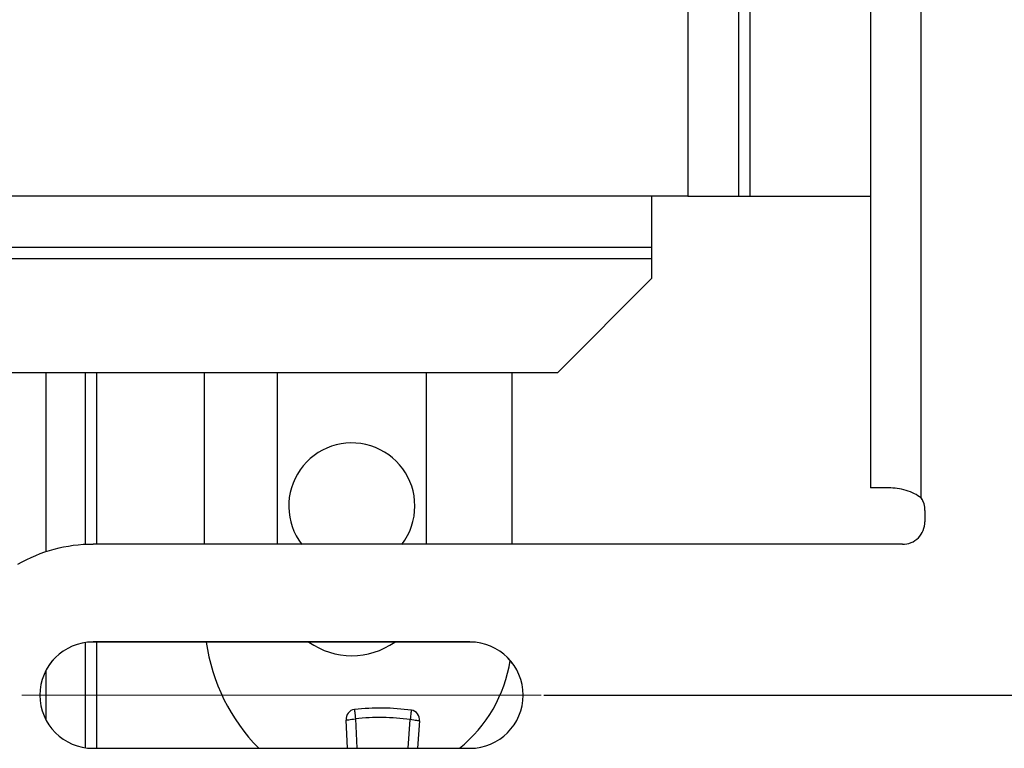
# Model space of a CAD drawing. Header units: millimetres. Extents: x 3619 to 4737, y 1503 to 2366.
# Tile 68 of 256: x 4096 to 4118, y 1815 to 1831. Entities that reach past the tile are written whole.
import ezdxf

# ---------------------------------------------------------------- set-up
doc = ezdxf.new("R2010")
doc.units = ezdxf.units.MM
doc.header["$PDSIZE"] = -1
doc.linetypes.add('CENTERX2', pattern=[20.32, 12.7, -2.54, 2.54, -2.54])
doc.styles.add('SLDTEXTSTYLE0', font='arial.ttf', dxfattribs={"width": 0.948})
doc.dimstyles.new('SLDDIMSTYLE1', dxfattribs={"dimtxt": 5.650301, "dimasz": 4.572, "dimexe": 0, "dimexo": 0.0625, "dimgap": 1.412575, "dimtad": 0, "dimtih": 1, "dimtoh": 1, "dimdec": 1, "dimlfac": 3, "dimrnd": 1e-09, "dimzin": 12, "dimdsep": 46, "dimtxsty": 'SLDTEXTSTYLE0', "dimsah": 1, "dimcen": 0.09, "dimadec": 0, "dimazin": 3, "dimtfac": 1, "dimtofl": 0, "dimtmove": 0, "dimatfit": 3, "dimfxl": 1, "dimfrac": 2, "dimtolj": 1, "dimtzin": 12, "dimarcsym": 0})

# ---------------------------------------------------------------- blocks, each defined once
blk = doc.blocks.new('*D36')
at = {"color": 0, "linetype": 'Continuous', "lineweight": -2}
for p, q in [((4107.886, 1970.374), (4264.132, 1970.374)), ((4264.132, 1965.802), (4264.132, 1902.949)), ((4264.132, 1820.429), (4264.132, 1883.282)), ((4107.886, 1815.857), (4264.132, 1815.857))]:
    blk.add_line(p, q, dxfattribs=at)
at = {"color": 0}
for points in [[(4264.894, 1965.802), (4263.37, 1965.802), (4264.132, 1970.374)], [(4263.37, 1820.429), (4264.894, 1820.429), (4264.132, 1815.857)]]:
    blk.add_solid(points, dxfattribs=at)
at = {"layer": 'Defpoints', "color": 0}
for p in [(4107.824, 1970.374), (4264.132, 1970.374), (4107.824, 1815.857)]:
    blk.add_point(p, dxfattribs=at)
at = {"color": 0, "lineweight": 0, "insert": (4264.132, 1901.536), "char_height": 5.6503, "attachment_point": 2, "style": 'SLDTEXTSTYLE0'}
blk.add_mtext('\\A1;463.5\\P(18.25)', dxfattribs=at)

msp = doc.modelspace()

# ---------------------------------------------------------------- linework, layer by layer
at = {"color": 7, "linetype": 'Continuous', "lineweight": 30}
for p, q in [((4115.2196, 1943.2796), (4115.2196, 1820.513)), ((4116.3592, 1820.2866), (4116.3592, 1943.2804)), ((4112.5103, 1879.5529), (4112.5103, 1827.0596)), ((4111.1166, 1833.8752), (4111.1166, 1827.0596)), ((4112.2563, 1833.8752), (4112.2563, 1827.0596)), ((4111.1166, 1827.0596), (4110.3123, 1827.0596)), ((4110.3123, 1825.92), (4110.3123, 1827.0596)), ((4111.1166, 1827.0596), (4112.2563, 1827.0596)), ((4112.2563, 1827.0596), (4112.5103, 1827.0596)), ((4112.5103, 1827.0596), (4115.2196, 1827.0596)), ((4053.0954, 1825.92), (4110.3123, 1825.92)), ((4110.3123, 1825.666), (4110.3123, 1825.92)), ((4110.3123, 1825.2181), (4110.3123, 1825.666)), ((4110.3123, 1825.2181), (4108.1956, 1823.1014)), ((4093.0563, 1823.1014), (4108.1956, 1823.1014)), ((4096.7019, 1819.0752), (4096.7019, 1823.1014)), ((4097.5875, 1819.2395), (4097.5875, 1823.1014)), ((4100.2579, 1819.2438), (4100.2579, 1823.1014)), ((4101.9017, 1819.2438), (4101.9017, 1823.1014)), ((4105.2376, 1823.1014), (4105.2376, 1819.2438)), ((4107.168, 1823.1014), (4107.168, 1819.2438)), ((4115.2196, 1820.513), (4115.2196, 1820.5101)), ((4115.6722, 1820.5101), (4115.2196, 1820.5101)), ((4116.3592, 1820.2866), (4116.3592, 1820.286)), ((4116.4439, 1820.0058), (4116.4439, 1819.7518)), ((4115.9359, 1819.2438), (4097.7571, 1819.2438)), ((4097.5875, 1814.6754), (4097.5875, 1817.0382)), ((4106.2237, 1817.0509), (4097.7571, 1817.0509)), ((4097.7571, 1817.0509), (4097.7571, 1817.0503)), ((4106.2237, 1817.0503), (4097.7571, 1817.0503)), ((4106.2237, 1817.0509), (4106.2237, 1817.0503)), ((4096.7019, 1815.2988), (4096.7019, 1816.4148)), ((4103.4699, 1814.6633), (4103.4425, 1815.2974)), ((4105.0885, 1815.2765), (4105.0448, 1814.6633)), ((4097.7571, 1814.6633), (4106.2237, 1814.6633))]:
    msp.add_line(p, q, dxfattribs=at)
at = {"color": 8, "linetype": 'Continuous', "lineweight": 30}
for p, q in [((4110.3123, 1827.0596), (4053.0954, 1827.0596)), ((4092.8995, 1825.666), (4110.3123, 1825.666)), ((4097.8415, 1819.2438), (4097.8415, 1823.1014)), ((4115.6358, 1820.513), (4115.2196, 1820.513)), ((4097.8415, 1814.6633), (4097.8415, 1817.0503)), ((4103.6524, 1815.3246), (4103.6818, 1814.6633)), ((4104.8331, 1814.6633), (4104.8793, 1815.3091))]:
    msp.add_line(p, q, dxfattribs=at)
at = {"color": 7, "linetype": 'CENTERX2', "lineweight": 0}
msp.add_line((4107.824, 1815.8571), (4096.1569, 1815.8571), dxfattribs=at)
at = {"color": 7, "linetype": 'Continuous', "lineweight": 30, "flags": 128}
for points in [[(4103.6295, 1815.535), (4103.63, 1815.531), (4103.6313, 1815.519), (4103.6334, 1815.4995), (4103.6362, 1815.4734), (4103.6397, 1815.4415), (4103.6437, 1815.4051), (4103.648, 1815.3656), (4103.6524, 1815.3246)], [(4104.9076, 1815.5188), (4104.907, 1815.5148), (4104.9054, 1815.5029), (4104.9028, 1815.4835), (4104.8993, 1815.4574), (4104.895, 1815.4256), (4104.8901, 1815.3893), (4104.8848, 1815.35), (4104.8793, 1815.3091)], [(4103.4425, 1815.2974), (4103.4466, 1815.2979), (4103.4585, 1815.2994), (4103.4779, 1815.3019), (4103.504, 1815.3053), (4103.5358, 1815.3095), (4103.5721, 1815.3142), (4103.6115, 1815.3193), (4103.6524, 1815.3246)], [(4105.0885, 1815.2765), (4105.0845, 1815.2772), (4105.0726, 1815.279), (4105.0532, 1815.282), (4105.0272, 1815.2861), (4104.9955, 1815.291), (4104.9594, 1815.2966), (4104.9201, 1815.3027), (4104.8793, 1815.3091)]]:
    msp.add_lwpolyline(points, dxfattribs=at)
at = {"color": 7, "linetype": 'Continuous', "lineweight": 30}
for centre, radius, start, end in [((4103.5696, 1820.1039), 1.4167, 0, 217.38308), ((4115.5665, 1719.4312), 101.0824, 89.964823, 90.196627), ((4115.9359, 1820.0058), 0.508, 359.99864, 33.55933), ((4115.9359, 1820.0052), 0.508, 359.99864, 33.55933), ((4103.5696, 1820.1039), 1.4167, 322.61692, 0), ((4115.9359, 1819.7518), 0.508, 269.9994, 0.0006), ((4097.7571, 1815.857), 3.3867, 90.00023, 119.99966), ((4097.7571, 1815.8571), 1.1938, 90.00027, 269.99973), ((4097.7571, 1815.8565), 1.1938, 90.00033, 179.99991), ((4104.4912, 1817.6404), 4.2333, 188.01271, 224.68868), ((4103.5696, 1818.4108), 1.6679, 234.65481, 305.34519), ((4106.2237, 1815.8571), 1.1938, 270.00003, 89.99997), ((4106.2237, 1815.8565), 1.1938, 0.00013, 89.99987), ((4103.993, 1817.1323), 3.175, 308.95379, 350.98824), ((4103.6524, 1815.3246), 0.2117, 96.21154, 187.38916), ((4104.2021, 1810.2744), 5.2917, 82.33883, 96.21154), ((4104.8793, 1815.3091), 0.2117, 351.16122, 82.33883), ((4104.2021, 1810.2744), 5.08, 82.33883, 96.21154)]:
    msp.add_arc(centre, radius, start, end, dxfattribs=at)
msp.add_open_spline([(4116.3592, 1820.2866), (4116.3096, 1820.3203), (4116.2035, 1820.3925), (4116.015, 1820.4594), (4115.8135, 1820.5053), (4115.691, 1820.5108), (4115.6285, 1820.5136)], degree=3, knots=[0, 0, 0, 0, 0.2139336, 0.4573105, 0.7228689, 1, 1, 1, 1], dxfattribs=at)

# ---------------------------------------------------------------- dimensions: what is measured, and where the dimension line sits
at = {"color": 7, "linetype": 'Continuous', "lineweight": 0}
dim = msp.add_linear_dim(base=(4264.1322, 1970.3737), p1=(4107.824, 1815.8571), p2=(4107.824, 1970.3737), angle=90, text='<>\\P(18.25)', dimstyle='SLDDIMSTYLE1', dxfattribs=at)
dim.commit()
dim.dimension.update_dxf_attribs({"geometry": '*D36', "text_midpoint": (4264.1322, 1893.1154), "dimtype": 160})

doc.saveas('drawing.dxf')
